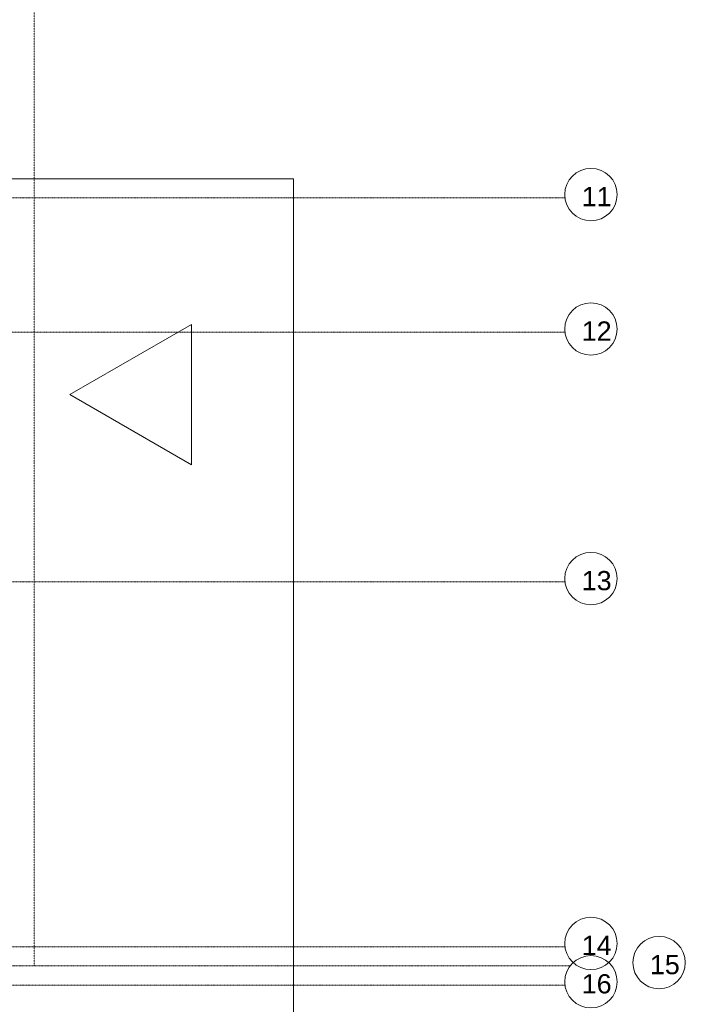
# Model space of a CAD drawing. Header units: millimetres. Extents: x 49908 to 79848, y -11883 to -3092.
# Tile 143 of 222: x 70058 to 70404, y -5847 to -5334. Entities that reach past the tile are written whole.
import ezdxf

# ---------------------------------------------------------------- set-up
doc = ezdxf.new("R2010")
doc.units = ezdxf.units.MM
doc.linetypes.add('0.5_0.5', pattern=[10, 5, -5])
doc.linetypes.add('DASHDOT', pattern=[1, 0.5, -0.25, 0, -0.25])
doc.layers.get('0').update_dxf_attribs({"color": 9, "lineweight": 9})
for name, color, linetype, lineweight in [('A_CIENKA', 9, 'Continuous', 9), ('A_HATCH', 9, 'Continuous', 9), ('A_OSIE', 9, 'DASHDOT', 9), ('A_WIDOK', 9, 'Continuous', 9)]:
    doc.layers.add(name, color=color, linetype=linetype, lineweight=lineweight)
doc.layers.add('A_WYMIAR', color=9, linetype='Continuous', lineweight=5, transparency=0.2)
doc.styles.add('Arial', font='arial.ttf')

msp = doc.modelspace()

# ---------------------------------------------------------------- linework, layer by layer
msp.add_line((69980.47, -5416.63), (70200.47, -5416.63))
at = {"layer": 'A_CIENKA'}
msp.add_lwpolyline([(70084.08, -5529.1), (70147.47, -5492.51), (70147.47, -5565.7)], close=True, dxfattribs=at)
at = {"layer": 'A_HATCH'}
msp.add_line((70200.47, -5416.63), (70200.47, -6936.63), dxfattribs=at)
at = {"layer": 'A_OSIE', "ltscale": 0.3, "transparency": 33554559}
for p, q in [((70341.81, -5426.63), (67440.85, -5426.63)), ((67440.85, -5496.63), (70341.81, -5496.63)), ((70341.81, -5626.63), (67440.85, -5626.63)), ((70341.81, -5816.63), (67440.85, -5816.63)), ((70344.5, -5826.63), (67440.85, -5826.63)), ((70341.81, -5836.63), (67440.85, -5836.63))]:
    msp.add_line(p, q, dxfattribs=at)
at = {"layer": 'A_WIDOK', "linetype": '0.5_0.5', "ltscale": 0.02}
msp.add_line((70065.47, -4111.63), (70065.47, -5826.63), dxfattribs=at)
at = {"layer": 'A_WYMIAR'}
for centre in [(70355.33, -5424.91), (70355.33, -5494.91), (70355.33, -5624.91), (70355.33, -5814.91), (70390.81, -5824.91), (70355.33, -5834.91)]:
    msp.add_circle(centre, 13.63, dxfattribs=at)

# ---------------------------------------------------------------- texts
at = {"layer": 'A_WYMIAR', "char_height": 10, "attachment_point": 1, "style": 'Arial'}
for s, insert in [('11', (70350.54, -5420.96)), ('12', (70350.54, -5490.96)), ('13', (70350.54, -5620.96)), ('14', (70350.54, -5810.96)), ('15', (70386.02, -5820.96)), ('16', (70350.54, -5830.96))]:
    msp.add_mtext_dynamic_manual_height_columns(s, width=473.6977, gutter_width=1.25, heights=[0], dxfattribs=dict(at, insert=insert))

doc.saveas('drawing.dxf')
